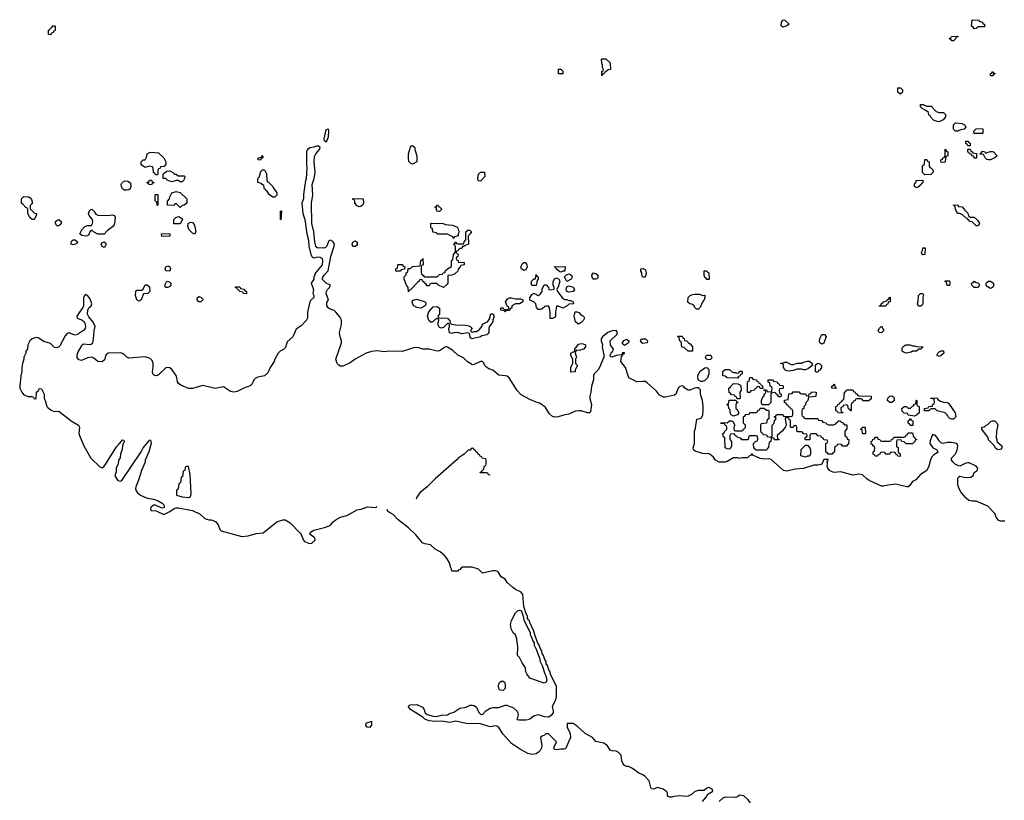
# Model space of a CAD drawing. Header units: inches. Extents: x 2604706 to 2755870, y 449242 to 584050.
# Tile 35 of 59: x 2719809 to 2729383, y 547060 to 554654. Entities that reach past the tile are written whole.
import ezdxf

# ---------------------------------------------------------------- set-up
doc = ezdxf.new("R2010")
doc.units = ezdxf.units.IN
doc.header["$MEASUREMENT"] = 0
for name, color, linetype in [('C7515', 7, 'Continuous'), ('C7524', 7, 'Continuous'), ('C7525', 7, 'Continuous')]:
    doc.layers.add(name, color=color, linetype=linetype)

msp = doc.modelspace()

# ---------------------------------------------------------------- linework, layer by layer
at = {"layer": 'C7515', "color": 6}
msp.add_lwpolyline([(2719930, 552709), (2719910, 552728), (2719889, 552770), (2719887.3, 552807.3), (2719882, 552822), (2719870, 552826), (2719840.4, 552860.4), (2719826, 552870), (2719828, 552910), (2719850, 552934), (2719894, 552930), (2719910, 552922), (2719925.4, 552905.4), (2719934, 552870), (2719912.7, 552847.3), (2719912.7, 552812.7), (2719952, 552772), (2719971.3, 552770), (2719970, 552746), (2719950, 552709)], close=True, dxfattribs=at)
msp.add_lwpolyline([(2720000, 551551.4), (2719990, 551558), (2719970, 551563.8), (2719929.2, 551550), (2719909, 551530), (2719888, 551490), (2719886, 551450), (2719868, 551430), (2719868, 551410), (2719848.9, 551371.1), (2719848.4, 551351.6), (2719835.3, 551310), (2719829.1, 551270.9), (2719828.7, 551230), (2719819, 551190), (2719809.3, 551090), (2719809.6, 551070), (2719830, 551029.4), (2719850, 551004.5), (2719890.9, 550989.1), (2719928, 550988), (2719942, 550982), (2719946, 550970), (2719970, 550966), (2719974, 551030), (2719994, 551050), (2719998, 551062), (2720000, 551062.7)], dxfattribs=at)
at = {"layer": 'C7524', "color": 6}
msp.add_line((2723668.5, 550000), (2723666, 549990), dxfattribs=at)
for points in [[(2721053, 550000), (2721110, 549989.6), (2721154.5, 549974.5), (2721194, 549950), (2721215.3, 549930), (2721215.3, 549910), (2721190, 549902.8), (2721130.4, 549930.4), (2721109.7, 549930.3), (2721085.2, 549910), (2721081.2, 549890), (2721090, 549879), (2721137.5, 549877.5), (2721210, 549839.3), (2721270.3, 549869.7), (2721310, 549897.2), (2721330, 549903.7), (2721350, 549906), (2721490, 549879.7), (2721563.8, 549843.8), (2721610, 549803), (2721649.7, 549789.7), (2721670, 549789.7), (2721712.9, 549772.9), (2721739.5, 549739.5), (2721754.7, 549694.7), (2721770, 549682), (2721970, 549626.6), (2722032.5, 549632.5), (2722110, 549655.6), (2722178, 549662), (2722310, 549768), (2722369.6, 549789.6), (2722390, 549788.3), (2722439.1, 549759.1), (2722537.2, 549657.3), (2722545.9, 549645.9), (2722567.6, 549590), (2722578.5, 549578.5), (2722610, 549563.6), (2722630, 549559.6), (2722650, 549562.9), (2722682, 549590), (2722678.8, 549610), (2722670, 549621), (2722631.3, 549650), (2722638, 549670), (2722670, 549689.3), (2722774.5, 549714.5), (2722817.3, 549730), (2722830, 549736.9), (2722854, 549766), (2722876, 549784), (2722930, 549813), (2722990.2, 549829.8), (2723090, 549886.6), (2723130, 549893.6), (2723190, 549915.1), (2723269.6, 549909.6), (2723282.4, 549917.6)], [(2729390, 549775.8), (2729350, 549775.3), (2729330, 549782.4), (2729309, 549809), (2729290.3, 549850.3), (2729222.3, 549922.3), (2729110.3, 549970.3), (2729070, 549968.7), (2729038, 549978), (2729012.7, 550000)], [(2726449.2, 547050), (2726486, 547090), (2726500.2, 547119.8), (2726549, 547150), (2726544, 547170), (2726510, 547185.2), (2726490, 547177.2), (2726466, 547154), (2726410, 547156.2), (2726375.8, 547144.2), (2726343.1, 547116.9), (2726310, 547100.9), (2726290, 547098), (2726230, 547104), (2726170, 547097.2), (2726150, 547089.3), (2726128, 547090), (2726116.5, 547096.5), (2726110, 547108), (2726109.3, 547130), (2726102, 547142), (2726067.7, 547167.7), (2726010, 547183.7), (2725970, 547169.3), (2725952.9, 547172.9), (2725944.8, 547184.8), (2725929.5, 547250), (2725892.5, 547292.5), (2725870, 547307.3), (2725830, 547323.7), (2725768.7, 547370), (2725730, 547389.2), (2725710, 547389.3), (2725690, 547399), (2725676.2, 547416.2), (2725664.7, 547444.7), (2725658.5, 547498.5), (2725630, 547529.7), (2725610, 547539.6), (2725570, 547540.7), (2725550, 547549.3), (2725525.1, 547590), (2725490, 547615.1), (2725410, 547633.2), (2725379.3, 547670), (2725309.2, 547710), (2725230, 547782), (2725190, 547808), (2725134, 547806), (2725131.3, 547770), (2725163, 547710), (2725166.4, 547670), (2725117.7, 547562.3), (2725103.8, 547556.2), (2725070, 547557.6), (2725032.3, 547552.3), (2725010, 547555.3), (2725002.7, 547570), (2725028, 547630), (2724950, 547706), (2724930, 547706), (2724918, 547702), (2724914, 547690), (2724892.7, 547687.3), (2724874, 547670), (2724888, 547590), (2724883.8, 547570), (2724870, 547546), (2724853.1, 547526.9), (2724830, 547511.6), (2724790, 547507.3), (2724750, 547515.1), (2724670, 547560.7), (2724592.7, 547612.7), (2724506.3, 547706.3), (2724468.1, 547768.1), (2724450, 547782), (2724430, 547784.5), (2724390, 547776.2), (2724370, 547778.4), (2724290, 547804.2), (2724150, 547806.3), (2724050, 547829.6), (2723990, 547817), (2723910, 547829.6), (2723850, 547825.6), (2723790, 547832.7), (2723750, 547849.4), (2723729.6, 547869.6), (2723610, 547943.7), (2723589.5, 547970), (2723596, 547984), (2723610, 547990.4), (2723670, 547992.4), (2723727.1, 547967.1), (2723739.3, 547950), (2723750.5, 547910.5), (2723770, 547894), (2723830, 547879.1), (2723863.2, 547876.8), (2723910, 547886.8), (2723970, 547890.8), (2723990, 547906), (2724030, 547918.8), (2724090, 547955.5), (2724150, 547967.2), (2724190, 547984.4), (2724210, 547986.4), (2724230, 547981.6), (2724250, 547964.9), (2724272.7, 547912.7), (2724290, 547898.8), (2724310, 547896), (2724342, 547930), (2724384.5, 547955.5), (2724410, 547961.6), (2724470, 547963.1), (2724530, 547985.5), (2724544.9, 547984.9), (2724610, 547959.3), (2724643.8, 547930), (2724654, 547910), (2724656.4, 547890), (2724646.8, 547853.2), (2724642, 547850), (2724646.8, 547846.8), (2724663, 547843), (2724730, 547843.1), (2724752.5, 547847.5), (2724770, 547854), (2724810, 547882.4), (2724850, 547895.8), (2724910, 547875.8), (2724950, 547873.7), (2724984.5, 547890), (2724998.7, 547910), (2724999.7, 547930), (2724991.6, 547970), (2724996.2, 547990), (2725021.7, 548038.3), (2725029.4, 548069.4), (2725028.4, 548168.4), (2724970, 548286), (2724968, 548310), (2724955.3, 548330), (2724942, 548370), (2724929, 548389), (2724928, 548410), (2724915.3, 548430), (2724902, 548470), (2724889, 548489), (2724888, 548510), (2724873.6, 548533.6), (2724862, 548570), (2724848.9, 548588.9), (2724821.2, 548661.2), (2724810, 548706), (2724768.4, 548788.4), (2724767.3, 548807.3), (2724755.3, 548815.3), (2724748, 548828), (2724748, 548850), (2724733.6, 548873.6), (2724710, 548946), (2724702.4, 549062.4), (2724686.1, 549086.1), (2724630, 549111.5), (2724603.6, 549130), (2724550, 549179.5), (2724529.3, 549210), (2724490, 549235.1), (2724461.3, 549281.3), (2724449.7, 549289.7), (2724433.9, 549293.9), (2724408.8, 549291.2), (2724310, 549269.3), (2724269.3, 549309.3), (2724210, 549329), (2724150, 549329.2), (2724110, 549328), (2724090, 549306), (2724078, 549302), (2724070, 549288), (2724010, 549288.7), (2724008, 549310), (2724001.2, 549321.2), (2723989.4, 549370), (2723967.6, 549410), (2723941.5, 549441.5), (2723897.2, 549477.2), (2723850, 549502), (2723804.7, 549544.7), (2723750, 549553.6), (2723725.1, 549565.1), (2723662.8, 549642.8), (2723590, 549709.6), (2723489.6, 549790), (2723441, 549841), (2723388.8, 549868.8), (2723382.4, 549890)], [(2726914.9, 547034.9), (2726890, 547067), (2726850, 547103.7), (2726810, 547109.3), (2726790, 547093.2), (2726770, 547087), (2726670, 547089.6), (2726650, 547085.6), (2726610, 547049.4)]]:
    msp.add_lwpolyline(points, dxfattribs=at)
for points in [[(2724910, 548201.2), (2724890, 548205.2), (2724769.6, 548249.6), (2724739.5, 548290), (2724732, 548310), (2724729.3, 548350), (2724696.6, 548396.6), (2724670, 548448.7), (2724649, 548470), (2724652, 548550), (2724644.5, 548630), (2724630, 548668.7), (2724609.2, 548690), (2724587.5, 548727.5), (2724580.7, 548770), (2724591.8, 548810), (2724630, 548884), (2724650, 548902), (2724670, 548910.6), (2724685.4, 548905.4), (2724691.6, 548891.6), (2724704.7, 548850), (2724710, 548814), (2724771.6, 548691.6), (2724772, 548670), (2724786.4, 548646.4), (2724798, 548610), (2724811.1, 548591.1), (2724812, 548570), (2724831, 548531), (2724863.5, 548443.5), (2724871.3, 548410), (2724891, 548371), (2724916, 548290), (2724926.8, 548270), (2724936, 548230), (2724930, 548209)], [(2724510, 548128.7), (2724486, 548130), (2724475.3, 548135.3), (2724469.1, 548149.1), (2724465.2, 548170), (2724470, 548194), (2724474, 548206), (2724490, 548218), (2724510, 548218), (2724522, 548210), (2724531, 548190), (2724531, 548149)], [(2723210, 547768.7), (2723188.7, 547770), (2723175.3, 547790), (2723178, 547810), (2723190, 547818), (2723218, 547822), (2723231.3, 547831.3), (2723231.3, 547790)]]:
    msp.add_lwpolyline(points, close=True, dxfattribs=at)
at = {"layer": 'C7525', "color": 6}
for points in [[(2727230, 554581.2), (2727214, 554594), (2727217.2, 554630), (2727230, 554651.3), (2727250, 554650.8), (2727291, 554610), (2727270, 554594), (2727250, 554587)], [(2729090, 554566), (2729082, 554582), (2729066, 554590), (2729070, 554654), (2729134, 554650), (2729138, 554638), (2729170.9, 554630.9), (2729174, 554614), (2729192, 554610), (2729190, 554586), (2729130, 554586), (2729118, 554582), (2729110, 554568)], [(2720110, 554506), (2720088.4, 554508.4), (2720088.4, 554551.6), (2720102, 554558), (2720107.3, 554572.7), (2720122, 554578), (2720130, 554594), (2720150, 554594), (2720154, 554590), (2720154, 554550), (2720138, 554542), (2720134, 554530), (2720118, 554522)], [(2728890, 554448), (2728869.1, 554449.1), (2728866, 554466), (2728854, 554466), (2728848, 554472), (2728862, 554478), (2728868.9, 554491.1), (2728930, 554494), (2728930, 554488), (2728914, 554486), (2728912, 554470)], [(2725470, 554108), (2725468.9, 554151.1), (2725482, 554158), (2725486, 554170), (2725478, 554190), (2725478, 554210), (2725468.7, 554230), (2725466, 554270), (2725470, 554274), (2725507.3, 554272.7), (2725550, 554234), (2725554, 554170), (2725530, 554166), (2725510, 554146), (2725498, 554142), (2725494, 554130), (2725478, 554122)], [(2725050, 554126), (2725050, 554172), (2725070, 554174), (2725090, 554152), (2725090, 554126)], [(2729270, 554108), (2729248.9, 554108.9), (2729248.4, 554128.4), (2729254, 554134), (2729266, 554134), (2729266, 554146), (2729271.3, 554151.3), (2729278, 554138), (2729294, 554130), (2729278, 554122)], [(2728370, 553928), (2728348, 553950), (2728348.4, 553991.6), (2728374, 553990), (2728394, 553970), (2728394, 553950)], [(2728750, 553752), (2728792.7, 553752.7), (2728812, 553732), (2728811.3, 553710), (2728790, 553679), (2728770, 553669.3), (2728750, 553661.2), (2728730, 553662), (2728696.4, 553676.4), (2728666, 553710), (2728662, 553722), (2728650, 553726), (2728646, 553750), (2728628.4, 553768.4), (2728586, 553790), (2728570, 553806), (2728568, 553830), (2728594, 553830), (2728630, 553812), (2728671.6, 553811.6), (2728721, 553761)], [(2722790, 553464), (2722774.6, 553474.6), (2722770, 553494), (2722790, 553582), (2722810, 553590.7), (2722813.7, 553573.7), (2722810.4, 553510)], [(2728910, 553569), (2728889.3, 553590), (2728889.4, 553630.6), (2728908, 553650), (2728970, 553642.8), (2728998, 553630), (2729011, 553610), (2728992, 553590), (2728958, 553582), (2728930, 553569)], [(2729090, 553548), (2729086, 553570), (2729110, 553592), (2729170, 553594), (2729174, 553590), (2729174, 553550), (2729170, 553548)], [(2723630, 553248.7), (2723610, 553258), (2723594.6, 553274.6), (2723588.7, 553310), (2723588.7, 553350), (2723610, 553414), (2723616.4, 553423.6), (2723630, 553430.8), (2723651, 553410), (2723651, 553390), (2723671.3, 553330), (2723672, 553310), (2723672, 553270)], [(2728770, 553266), (2728766, 553290), (2728782, 553298), (2728790, 553314), (2728802, 553318), (2728807.3, 553332.7), (2728810, 553394), (2728818, 553378), (2728834, 553370), (2728834, 553330), (2728818, 553322), (2728812.7, 553307.3), (2728810, 553268)], [(2729030, 553426), (2729022, 553442), (2729010, 553446), (2729008.9, 553471.1), (2729030, 553472), (2729038, 553458), (2729050, 553454), (2729050, 553426)], [(2729090, 553306), (2729086, 553326), (2729068, 553330), (2729066, 553346), (2729046, 553350), (2729042, 553362), (2729030, 553366), (2729030, 553394), (2729050, 553394), (2729058, 553378), (2729074, 553370), (2729078, 553358), (2729112.7, 553352.7), (2729114, 553310), (2729110, 553306)], [(2721130, 553146), (2721122, 553162), (2721110, 553166), (2721107.3, 553207.3), (2721102, 553222), (2721070, 553228), (2721030, 553215.3), (2720998, 553238), (2720989, 553250), (2720989.4, 553270.6), (2721010, 553291), (2721028.4, 553291.6), (2721042, 553318), (2721049, 553350), (2721070, 553360.7), (2721090, 553364.9), (2721158.5, 553358.5), (2721211.3, 553310), (2721231.6, 553271.6), (2721231.6, 553248.4), (2721212.7, 553227.3), (2721178, 553222), (2721174, 553210), (2721158, 553202), (2721154, 553190), (2721154, 553150), (2721150, 553146)], [(2722150, 553288), (2722128, 553290), (2722128.7, 553310), (2722162, 553318), (2722170, 553332), (2722172, 553310), (2722158, 553302)], [(2728610, 553146), (2728588.7, 553168.7), (2728589.1, 553230.9), (2728606, 553250), (2728610, 553294), (2728630, 553294), (2728638, 553278), (2728654, 553270), (2728654, 553230), (2728658, 553218), (2728670, 553214), (2728690, 553194), (2728692, 553170), (2728670, 553148)], [(2729210, 553354), (2729218, 553362), (2729250, 553371.3), (2729270, 553371.3), (2729284.7, 553364.7), (2729291.6, 553351.6), (2729314, 553330), (2729291, 553309), (2729250, 553289.2), (2729229.2, 553289.2), (2729214.6, 553294.6), (2729198, 553310), (2729182, 553342), (2729150, 553346), (2729147.3, 553352.7), (2729162, 553358), (2729170, 553374), (2729190, 553372), (2729198, 553358)], [(2721350, 553134), (2721410, 553134), (2721414, 553130), (2721412, 553110), (2721402, 553090), (2721390, 553078), (2721370, 553078), (2721350, 553088), (2721330, 553088.7), (2721290, 553075.3), (2721249.3, 553089.3), (2721230, 553108), (2721206, 553110), (2721206, 553150), (2721216.4, 553163.6), (2721240.4, 553179.6), (2721270, 553182), (2721304.7, 553164.7), (2721312.7, 553152.7), (2721331.6, 553151.6)], [(2722270, 552926), (2722238, 552950), (2722220.4, 552980.4), (2722206, 552990), (2722202, 553002), (2722190, 553006), (2722182, 553042), (2722166, 553050), (2722162, 553062), (2722126, 553070), (2722126, 553110), (2722136.4, 553123.6), (2722147.3, 553152.7), (2722150, 553174), (2722170, 553194), (2722190, 553194), (2722210, 553154), (2722212.7, 553092.7), (2722218, 553078), (2722230, 553074), (2722270, 553032), (2722276, 553016), (2722311.3, 552970), (2722310, 552946), (2722290, 552926)], [(2724290, 553082), (2724270, 553086), (2724268, 553090), (2724264, 553110), (2724270, 553152), (2724290, 553172), (2724330, 553172), (2724330.7, 553129.3)], [(2720850, 552994.5), (2720830, 552997), (2720809.4, 553010), (2720799.3, 553030), (2720797.2, 553050), (2720800.9, 553059.1), (2720830, 553086), (2720862, 553082), (2720886.4, 553066.4), (2720891, 553030), (2720882.8, 553010), (2720870, 552999.3)], [(2721090, 553048.7), (2721066, 553050), (2721062, 553062), (2721050, 553066), (2721050, 553072), (2721066, 553074), (2721070, 553091.3), (2721091.6, 553091.6), (2721098, 553078), (2721114, 553070), (2721114, 553066), (2721098, 553062)], [(2728530, 553018), (2728509, 553030), (2728510, 553054), (2728527.3, 553072.7), (2728528, 553090), (2728590, 553094), (2728591.6, 553068.4), (2728578, 553062), (2728574, 553050), (2728550, 553028)], [(2721150, 552846), (2721146, 552850), (2721142, 552882), (2721130, 552886), (2721127.3, 552892.7), (2721126, 552950), (2721132.7, 552952.7), (2721150, 552954), (2721152, 552950), (2721154, 552850)], [(2721370, 552828), (2721330, 552866), (2721318, 552862), (2721310, 552846), (2721248, 552850), (2721248, 552890), (2721266, 552910), (2721268, 552930), (2721289.1, 552970.9), (2721330, 552981), (2721370, 552971.3), (2721434, 552910), (2721434, 552870), (2721410, 552848), (2721390, 552846)], [(2723110, 552834), (2723090, 552842), (2723069.2, 552870), (2723068.7, 552888.7), (2723062, 552902), (2723050, 552906), (2723050, 552914), (2723090, 552911.3), (2723130, 552916), (2723150, 552911), (2723151, 552870), (2723146.8, 552853.2), (2723130, 552839)], [(2720669.3, 552750.7), (2720710, 552756), (2720732, 552750), (2720738, 552730), (2720731.3, 552670), (2720724.7, 552650), (2720659.6, 552600.4), (2720630, 552568), (2720570, 552568.7), (2720526, 552590), (2720510, 552606), (2720491.3, 552588.7), (2720486, 552570), (2720478.5, 552561.5), (2720467.3, 552552.7), (2720450, 552549), (2720413.2, 552553.2), (2720395.3, 552570), (2720413.2, 552610), (2720440.2, 552639.8), (2720470, 552651.3), (2720508, 552652), (2720518, 552670), (2720519, 552690), (2720512.9, 552712.9), (2720484, 552750), (2720477.2, 552770), (2720490, 552802), (2720510, 552812), (2720530, 552792), (2720550, 552762), (2720570, 552751.3)], [(2723890, 552788), (2723866, 552790), (2723862, 552822), (2723846, 552830), (2723862, 552838), (2723868.4, 552851.6), (2723874, 552850), (2723878, 552838), (2723890, 552834), (2723910, 552814), (2723910, 552806)], [(2729110, 552648), (2729070, 552686), (2729046, 552690), (2729042, 552702), (2729026, 552710), (2729022, 552722), (2729010, 552726), (2728976.4, 552756.4), (2728950, 552768), (2728929, 552769), (2728908, 552810), (2728902, 552842), (2728886, 552850), (2728930, 552854), (2728938, 552838), (2728972.7, 552832.7), (2728999.6, 552799.6), (2729030, 552772), (2729038, 552738), (2729052.7, 552732.7), (2729090, 552732), (2729123.6, 552703.6), (2729142, 552670), (2729130, 552648)], [(2721370, 552668), (2721309.2, 552669.2), (2721308, 552710), (2721326, 552730), (2721358, 552738), (2721383.6, 552723.6), (2721390.9, 552709.1)], [(2722350, 552706), (2722346, 552710), (2722346, 552790), (2722350, 552794), (2722354, 552790)], [(2720190, 552648.7), (2720169.4, 552649.4), (2720158, 552670), (2720158, 552690), (2720170, 552702), (2720190, 552711), (2720212, 552690), (2720211.6, 552668.4)], [(2721510, 552568.7), (2721490, 552578), (2721458, 552610), (2721443.1, 552643.1), (2721448.7, 552670), (2721470, 552684.7), (2721490, 552682), (2721510, 552654), (2721522, 552590)], [(2724030, 552526), (2724022, 552542), (2723970, 552566), (2723870, 552566), (2723862, 552582), (2723827.3, 552587.3), (2723822, 552622), (2723806, 552630), (2723806, 552670), (2723810, 552674), (2723928.4, 552671.6), (2723950, 552662), (2724015.3, 552655.3), (2724059.8, 552639.8), (2724071.3, 552630), (2724072, 552610), (2724082, 552590), (2724074, 552570), (2724074, 552550), (2724038, 552542)], [(2721190, 552546), (2721188, 552570), (2721210, 552574), (2721270, 552572), (2721270, 552548.7)], [(2723930, 552048), (2723875.3, 552075.3), (2723867.3, 552087.3), (2723812.7, 552087.3), (2723798, 552082), (2723790, 552066), (2723770, 552066), (2723762, 552082), (2723746, 552090), (2723742, 552102), (2723726, 552110), (2723722, 552122), (2723710, 552126), (2723698, 552122), (2723694, 552110), (2723679.6, 552100.4), (2723610, 552026), (2723598, 552022), (2723590, 552006), (2723588, 552050), (2723569, 552070), (2723548.7, 552130), (2723548.7, 552151.3), (2723567.3, 552172.7), (2723568, 552192), (2723582, 552198), (2723587.3, 552232.7), (2723610, 552234), (2723630, 552252), (2723702, 552258), (2723708.4, 552311.6), (2723722, 552318), (2723730, 552332), (2723734, 552270), (2723718, 552262), (2723714, 552250), (2723714, 552190), (2723718, 552178), (2723734, 552170), (2723738, 552158), (2723750, 552154), (2723867.3, 552152.7), (2723890, 552174), (2723922, 552178), (2723926, 552190), (2723946, 552194), (2723948, 552210), (2723968, 552230), (2724007.3, 552252.7), (2724008.4, 552311.6), (2724022, 552318), (2724028, 552370), (2724047.3, 552392.7), (2724048, 552448), (2724042, 552462), (2724030, 552466), (2724028.4, 552471.6), (2724042, 552478), (2724050, 552494), (2724058, 552478), (2724072.7, 552472.7), (2724126, 552474), (2724130, 552494), (2724147.3, 552512.7), (2724148, 552590), (2724169.4, 552610.6), (2724190, 552604.7), (2724201, 552590), (2724191, 552570), (2724171.3, 552550), (2724172, 552470), (2724142, 552458), (2724126, 552446), (2724114, 552446), (2724110, 552428.7), (2724092, 552428), (2724078, 552422), (2724074, 552410), (2724058, 552402), (2724054, 552390), (2724072, 552370), (2724071.3, 552348.7), (2724058, 552342), (2724054, 552330), (2724058, 552318), (2724071.6, 552311.6), (2724074, 552294), (2724132, 552292), (2724132, 552270), (2724098, 552262), (2724094, 552250), (2724072, 552228), (2724070, 552208), (2724039.8, 552180.2), (2724010, 552168.7), (2723974, 552166), (2723972, 552090), (2723963.6, 552076.4)], [(2720330, 552465.2), (2720309.4, 552469.4), (2720308.7, 552490), (2720316.4, 552503.6), (2720330, 552511.3), (2720350, 552511.3), (2720370, 552492), (2720363.6, 552476.4), (2720350, 552468.7)], [(2720630, 552438), (2720610, 552446), (2720602, 552470), (2720610, 552482), (2720630, 552492), (2720643.6, 552483.6), (2720651, 552470), (2720642, 552450)], [(2723050, 552446), (2723042, 552470), (2723048, 552490), (2723070, 552502), (2723092, 552490), (2723090, 552466), (2723083.6, 552456.4), (2723070, 552448.7)], [(2728590, 552368), (2728580.4, 552380.4), (2728578, 552390), (2728588, 552410), (2728590, 552434), (2728610, 552434), (2728614, 552430), (2728610, 552368.7)], [(2721270, 552209), (2721229.4, 552209.4), (2721224, 552230), (2721229.3, 552250.7), (2721250, 552258), (2721270.7, 552250.7), (2721276, 552230)], [(2723470, 552206), (2723466, 552210), (2723468.4, 552231.6), (2723482, 552238), (2723486, 552270), (2723490, 552274), (2723530, 552274), (2723538, 552258), (2723554, 552250), (2723552.7, 552227.3), (2723518, 552222), (2723510, 552208)], [(2724710, 552214), (2724688.7, 552230), (2724682, 552250), (2724697.2, 552282.8), (2724710, 552291.3), (2724730, 552292), (2724741, 552270), (2724742.8, 552250), (2724730, 552222)], [(2725070, 552198), (2725060.4, 552200.4), (2725026, 552230), (2725022, 552242), (2725008, 552250), (2725110, 552254), (2725114, 552250), (2725110, 552206), (2725090, 552206)], [(2725110, 551931.3), (2725130, 551931.3), (2725150, 551922), (2725170, 551922), (2725192, 551910), (2725194, 551890), (2725150, 551888), (2725132, 551870), (2725090, 551848.7), (2725050, 551868), (2725030, 551866), (2725018, 551810), (2725018, 551770), (2725010, 551758), (2724990, 551746), (2724970, 551746), (2724968.9, 551748.9), (2724969, 551810), (2724962, 551850), (2724950, 551868), (2724930, 551868.7), (2724916.9, 551863.1), (2724890, 551842), (2724870, 551834), (2724850, 551835.3), (2724833.6, 551853.6), (2724828.7, 551890), (2724810, 551908.7), (2724770, 551926), (2724768.4, 551948.4), (2724790, 551982), (2724810, 551992), (2724850, 551972), (2724870, 551984.7), (2724888.7, 552010), (2724890, 552034), (2724910, 552074), (2724930, 552074), (2724952, 552050), (2724954, 552030), (2724970, 552026), (2725006, 552034), (2725008, 552050), (2724995.3, 552070), (2724996.4, 552103.6), (2725010, 552132), (2725030, 552142), (2725051.1, 552131.1), (2725062, 552110), (2725050, 552066), (2725032, 552030), (2725038, 552010), (2725090, 551942)], [(2724790, 552068.7), (2724782, 552090), (2724790, 552112), (2724810, 552132), (2724826, 552134), (2724830, 552174), (2724838, 552158), (2724850, 552154), (2724852, 552130), (2724842, 552118), (2724830, 552068.7)], [(2725130, 552108), (2725108.4, 552151.6), (2725127.3, 552172.7), (2725150, 552182), (2725159.6, 552179.6), (2725174, 552170), (2725182, 552150), (2725172, 552130)], [(2725410, 552129), (2725389.2, 552129.2), (2725375.3, 552150), (2725374, 552170), (2725390, 552190.7), (2725410, 552186), (2725430.7, 552170), (2725430.7, 552149.3), (2725425.4, 552134.6)], [(2725869.1, 552149.1), (2725858, 552170), (2725858, 552190), (2725849.1, 552209.1), (2725850, 552231.3), (2725870, 552232), (2725890, 552224.7), (2725898.8, 552210), (2725899.8, 552180.2), (2725890, 552149.2)], [(2726490, 552126), (2726482, 552142), (2726470, 552146), (2726466, 552170), (2726466, 552210), (2726470, 552212), (2726491.6, 552211.6), (2726498, 552198), (2726511.6, 552191.6), (2726514, 552130), (2726510, 552126)], [(2720970, 551917.2), (2720949.6, 551929.6), (2720936, 551970), (2720938, 552010), (2720950, 552022), (2720996.4, 552023.6), (2721010, 552034), (2721030, 552074), (2721050, 552074), (2721070, 552054), (2721074, 552010), (2721054, 551990), (2721012, 551988), (2720990, 551929)], [(2721250, 552048.7), (2721228, 552050), (2721222, 552070), (2721236.4, 552103.6), (2721250, 552111.3), (2721270, 552102), (2721278, 552090), (2721278, 552070), (2721270, 552058)], [(2722010, 551986), (2721986, 551990), (2721982, 552002), (2721946, 552010), (2721942, 552022), (2721926, 552030), (2721922, 552042), (2721906, 552050), (2721910, 552054), (2721950, 552054), (2721958, 552038), (2721990, 552034), (2721998, 552018), (2722014, 552010), (2722014, 551990)], [(2725150, 552004), (2725128, 552010), (2725122, 552030), (2725130, 552054), (2725138, 552062), (2725150, 552064.7), (2725190.9, 552050.9), (2725204.7, 552030), (2725190, 552009)], [(2728850, 552068), (2728828.9, 552068.9), (2728822, 552102), (2728810, 552106), (2728810, 552114), (2728850, 552114), (2728854, 552090)], [(2729089, 552049), (2729068, 552070), (2729066, 552090), (2729082, 552098), (2729090, 552111.3), (2729102, 552102), (2729134, 552090), (2729142, 552070), (2729130, 552049)], [(2729250, 552039), (2729218, 552058), (2729208.7, 552070), (2729208.7, 552090), (2729218, 552102), (2729229.2, 552110.8), (2729250, 552111), (2729274, 552094), (2729281, 552070), (2729270, 552048)], [(2721550, 551908.7), (2721535.3, 551930), (2721538, 551950), (2721550, 551962), (2721574, 551950), (2721590, 551934), (2721591.3, 551930), (2721570, 551908.7)], [(2726450, 551972), (2726472.7, 551972.7), (2726472.7, 551952.7), (2726464.7, 551930), (2726450, 551908), (2726426, 551854), (2726410, 551838), (2726390, 551838), (2726374.6, 551854.6), (2726368, 551870), (2726350, 551882), (2726326, 551890), (2726307.3, 551907.3), (2726308, 551950), (2726330, 551972), (2726350, 551982), (2726370, 551984.7), (2726423.6, 551983.6)], [(2728170, 551866), (2728166, 551870), (2728182, 551878), (2728186, 551890), (2728202, 551898), (2728206, 551910), (2728242, 551918), (2728246, 551930), (2728262, 551938), (2728270, 551954), (2728274, 551950), (2728274, 551910), (2728254, 551906), (2728250, 551886), (2728238, 551882), (2728230, 551866)], [(2728550, 551868), (2728538, 551890), (2728547.3, 551912.7), (2728548.7, 551970), (2728570, 551991), (2728591.1, 551991.1), (2728598, 551978), (2728591.3, 551950), (2728591.3, 551890), (2728583.6, 551876.4), (2728570, 551868)], [(2723710, 551849.2), (2723670, 551854), (2723642, 551870), (2723628, 551892), (2723626, 551910), (2723635.3, 551924.7), (2723670, 551936), (2723751.3, 551910), (2723762, 551890), (2723752, 551870)], [(2724210, 551614), (2724230, 551622), (2724250, 551622), (2724280.4, 551639.6), (2724302, 551670), (2724310, 551691.3), (2724362, 551718), (2724376.4, 551743.6), (2724390, 551792), (2724410, 551794), (2724422, 551770), (2724411.3, 551730), (2724411, 551710), (2724399.6, 551700.4), (2724375.3, 551664.7), (2724370.9, 551649.1), (2724370.8, 551610), (2724362, 551598), (2724350.7, 551589.3), (2724302.8, 551577.2), (2724290, 551569.2), (2724210, 551549), (2724196.4, 551556.4), (2724190, 551566), (2724182, 551602), (2724167.3, 551607.3), (2724110, 551599.3), (2724070, 551609.3), (2724030.8, 551609.2), (2724010, 551602), (2723990, 551608.7), (2723982, 551650), (2723988, 551670), (2723987.3, 551687.3), (2723978, 551698), (2723970, 551698), (2723930, 551659), (2723910, 551654), (2723890, 551658), (2723874, 551690), (2723886, 551730), (2723882, 551742), (2723870, 551746), (2723850, 551738), (2723830, 551718), (2723810, 551708.7), (2723789.2, 551729.2), (2723774, 551770), (2723789.1, 551810.9), (2723830, 551862), (2723870, 551864.7), (2723891.1, 551848.9), (2723892, 551790), (2723874, 551770), (2723878, 551758), (2723892.7, 551752.7), (2723970, 551751.3), (2723978, 551738), (2723991.3, 551730), (2723992, 551712), (2723998, 551698), (2724012.7, 551692.7), (2724050, 551686), (2724143.5, 551683.5), (2724177.3, 551677.3), (2724190.9, 551670.9), (2724199.8, 551659.8), (2724204.7, 551650), (2724202, 551638), (2724194, 551630), (2724198, 551618)], [(2724630, 551938), (2724679.8, 551939.8), (2724702, 551930), (2724702, 551910), (2724670.6, 551889.4), (2724630, 551888.7), (2724594, 551870), (2724594, 551850), (2724578, 551842), (2724570, 551826), (2724538, 551822), (2724530, 551808), (2724522, 551822), (2724488.9, 551828.9), (2724488, 551850), (2724511.3, 551851.3), (2724518, 551838), (2724530, 551834), (2724562, 551838), (2724566, 551850), (2724562, 551862), (2724548, 551868), (2724534, 551910), (2724550, 551936), (2724570, 551946.8), (2724590, 551946.8)], [(2725250, 551695.3), (2725236.4, 551696.4), (2725214, 551714), (2725201.2, 551770), (2725210, 551811.3), (2725230, 551812), (2725245.4, 551805.4), (2725270, 551778), (2725292, 551770), (2725302, 551750), (2725292, 551730), (2725270, 551708.7)], [(2728190, 551608.7), (2728166, 551610), (2728158, 551630), (2728170, 551654), (2728190, 551674), (2728211, 551630)], [(2726310, 551428.7), (2726270, 551466), (2726248.9, 551468.9), (2726242, 551522), (2726230, 551526), (2726222, 551562), (2726208, 551568), (2726210, 551574), (2726250, 551574), (2726258, 551558), (2726270, 551554), (2726274, 551534), (2726294, 551530), (2726311.3, 551511.3), (2726330, 551502), (2726351, 551470), (2726350, 551428.7)], [(2727610, 551499), (2727589.2, 551510), (2727585.2, 551530), (2727590, 551554), (2727610, 551591), (2727634, 551590), (2727650.9, 551570.9), (2727630, 551508.7)], [(2725250, 551435.3), (2725222, 551438), (2725212.7, 551427.3), (2725212, 551410), (2725222, 551370), (2725214, 551350), (2725214, 551310), (2725234, 551290), (2725211.3, 551248.7), (2725210, 551228), (2725170, 551226), (2725169.1, 551229.1), (2725169.1, 551270.9), (2725188.4, 551311.6), (2725188.7, 551350), (2725170, 551386), (2725168.7, 551410), (2725190, 551422), (2725198, 551422), (2725208, 551432), (2725208.7, 551450), (2725243.2, 551496.8), (2725270, 551504.7), (2725290, 551502), (2725312, 551490), (2725312, 551470), (2725292, 551450)], [(2725690, 551486), (2725676.4, 551496.4), (2725669, 551510), (2725685.6, 551534.4), (2725710, 551544.7), (2725731, 551530), (2725730.8, 551510)], [(2725870, 551505.2), (2725858, 551510), (2725846, 551530), (2725855.3, 551544.7), (2725866, 551550), (2725894, 551550), (2725914, 551530), (2725910, 551509.2)], [(2728490, 551482), (2728510, 551482), (2728530, 551474), (2728591.6, 551471.6), (2728590, 551466), (2728578, 551462), (2728574, 551450), (2728552.7, 551447.3), (2728531.1, 551428.9), (2728491.6, 551428.4), (2728478.8, 551421.2), (2728430, 551409), (2728410, 551415.3), (2728388.7, 551430), (2728388.7, 551450), (2728394.6, 551465.4), (2728410, 551482), (2728426, 551490), (2728468.4, 551491.6)], [(2726510, 551344), (2726486, 551350), (2726478, 551370), (2726488.7, 551390), (2726530, 551392), (2726538, 551370), (2726530, 551348.7)], [(2728750, 551378), (2728728.7, 551390), (2728738, 551410), (2728750, 551422), (2728770, 551431), (2728791.1, 551431.1), (2728794, 551410), (2728770, 551388.7)], [(2727430, 551248.7), (2727410, 551255.3), (2727370, 551255.3), (2727330, 551241.2), (2727290, 551235.3), (2727270, 551238), (2727249.1, 551249.1), (2727238, 551270), (2727238, 551290), (2727230, 551306), (2727210, 551308), (2727206, 551314), (2727230, 551312), (2727250, 551322), (2727270, 551322), (2727310, 551301), (2727330, 551301), (2727371.3, 551311.3), (2727410, 551312), (2727421.2, 551318.8), (2727469.3, 551330.7), (2727490.7, 551330.7), (2727514, 551310), (2727514, 551290), (2727479.8, 551260.2), (2727450, 551248.7)], [(2727550, 551226), (2727548, 551230), (2727546, 551290), (2727556.4, 551303.6), (2727570, 551311), (2727590, 551304.7), (2727604.7, 551290), (2727604.7, 551270), (2727599.8, 551260.2), (2727590, 551246), (2727578, 551242), (2727570, 551226)], [(2726450, 551133.2), (2726434, 551134), (2726410, 551148.7), (2726402, 551170), (2726402, 551190), (2726422, 551230), (2726470, 551266), (2726490, 551271), (2726511.3, 551250), (2726511.3, 551210), (2726498, 551170), (2726470, 551144)], [(2726750, 551222), (2726770, 551222), (2726790, 551214), (2726802, 551218), (2726810, 551234), (2726830, 551234), (2726834, 551230), (2726834, 551210), (2726818, 551202), (2726814, 551190), (2726798, 551182), (2726790, 551166), (2726688.4, 551168.4), (2726670, 551186), (2726648, 551190), (2726648, 551230), (2726670, 551251.3), (2726710.8, 551250.8), (2726731.1, 551231.1)], [(2726786, 550966), (2726782, 550982), (2726767.3, 550987.3), (2726762, 551002), (2726730, 551006), (2726722, 551022), (2726708, 551028), (2726706, 551070), (2726722, 551078), (2726727.3, 551092.7), (2726750, 551114), (2726791.6, 551111.6), (2726818, 551098), (2726822, 551090), (2726824.7, 551050), (2726812, 551030), (2726814, 550970), (2726810, 550966)], [(2727010, 551066), (2727002, 551082), (2726990, 551086), (2726978, 551082), (2726974, 551070), (2726958, 551062), (2726954, 551050), (2726918, 551042), (2726910, 551026), (2726890, 551026), (2726886, 551030), (2726886, 551130), (2726902, 551138), (2726908, 551172), (2726930, 551174), (2726938, 551158), (2726974, 551150), (2726978, 551138), (2726992, 551132), (2726998, 551118), (2727012.7, 551112.7), (2727018, 551098), (2727032.7, 551092.7), (2727034, 551066)], [(2727190, 550986), (2727182, 551002), (2727166, 551010), (2727162, 551022), (2727150, 551026), (2727118, 551022), (2727114, 551010), (2727112, 550930), (2727090, 550906), (2727030, 550906), (2727023.1, 550923.1), (2727022, 550950), (2727035.3, 550984.7), (2727047.3, 550992.7), (2727048.4, 551011.6), (2727062, 551018), (2727066, 551030), (2727062, 551042), (2727046, 551050), (2727046, 551054), (2727070, 551054), (2727078, 551038), (2727090, 551034), (2727122, 551038), (2727126, 551070), (2727122, 551082), (2727106, 551090), (2727102, 551122), (2727087.3, 551127.3), (2727086, 551150), (2727130, 551152), (2727138, 551138), (2727174, 551130), (2727178, 551118), (2727192, 551112), (2727198, 551098), (2727230, 551094), (2727234, 551090), (2727234, 551070), (2727230, 551066), (2727198, 551062), (2727194, 551050), (2727198, 551018), (2727214, 551010), (2727214, 550990), (2727210, 550986)], [(2727750, 551066), (2727708, 551070), (2727706, 551090), (2727722, 551098), (2727730, 551112), (2727738, 551078), (2727750, 551074)], [(2727450, 550774), (2727570, 550774), (2727578, 550758), (2727610, 550754), (2727618, 550738), (2727650, 550732), (2727658, 550718), (2727672.7, 550712.7), (2727727.3, 550712.7), (2727742, 550718), (2727746, 550730), (2727762, 550738), (2727768.4, 550751.6), (2727790, 550752), (2727798, 550738), (2727810, 550734), (2727830, 550714), (2727851.6, 550711.6), (2727852.7, 550672.7), (2727834, 550650), (2727834, 550610), (2727838, 550598), (2727851.6, 550591.6), (2727854, 550574), (2727872, 550570), (2727870, 550526), (2727858, 550522), (2727850, 550506), (2727810, 550506), (2727802, 550522), (2727790, 550526), (2727758, 550522), (2727754, 550510), (2727738, 550502), (2727732.7, 550487.3), (2727731.6, 550448.4), (2727718, 550442), (2727710, 550426), (2727670, 550426), (2727662, 550442), (2727648.4, 550448.4), (2727648, 550532), (2727662, 550538), (2727666, 550550), (2727662, 550562), (2727630, 550566), (2727622, 550582), (2727606, 550590), (2727602, 550602), (2727570, 550606), (2727562, 550622), (2727550, 550626), (2727510, 550626), (2727498, 550622), (2727494, 550610), (2727494, 550570), (2727490, 550566), (2727447.3, 550567.3), (2727446, 550590), (2727462, 550598), (2727466, 550610), (2727462, 550622), (2727430, 550626), (2727422, 550642), (2727410, 550646), (2727370, 550646), (2727366, 550650), (2727366, 550690), (2727362, 550702), (2727350, 550706), (2727338, 550702), (2727330, 550686), (2727310, 550686), (2727306, 550690), (2727306, 550750), (2727302, 550762), (2727287.3, 550767.3), (2727282, 550782), (2727270, 550786), (2727258, 550782), (2727254, 550770), (2727262, 550710), (2727252, 550690), (2727226.8, 550653.2), (2727174, 550610), (2727178, 550578), (2727190, 550574), (2727192.7, 550567.3), (2727148, 550568), (2727142, 550582), (2727130, 550586), (2727118, 550582), (2727114, 550550), (2727098, 550542), (2727092.7, 550527.3), (2727091.6, 550488.4), (2727078, 550482), (2727074, 550470), (2727067.3, 550467.3), (2726970, 550466), (2726947.3, 550487.3), (2726946, 550530), (2726967.3, 550552.7), (2726982, 550558), (2726986, 550570), (2726982, 550602), (2726970, 550606), (2726910, 550606), (2726898, 550602), (2726894, 550570), (2726890, 550566), (2726830, 550566), (2726822, 550582), (2726788.4, 550588.4), (2726782, 550602), (2726767.3, 550607.3), (2726762, 550622), (2726750, 550626), (2726718, 550622), (2726714, 550610), (2726714, 550570), (2726731.3, 550551.3), (2726731, 550510), (2726724.7, 550490), (2726710, 550475.3), (2726690, 550478), (2726670, 550488.7), (2726667.3, 550587.3), (2726650, 550606), (2726648, 550630), (2726662, 550638), (2726666, 550650), (2726686, 550670), (2726686, 550690), (2726682, 550702), (2726668, 550708), (2726662, 550722), (2726630, 550726), (2726626, 550730), (2726630, 550734), (2726687.3, 550732.7), (2726710, 550752), (2726730, 550752), (2726743.6, 550743.6), (2726762, 550710), (2726754, 550690), (2726758, 550658), (2726770, 550654), (2726830, 550654), (2726842, 550658), (2726847.3, 550672.7), (2726862, 550678), (2726866, 550690), (2726866, 550710), (2726848, 550730), (2726847.3, 550792.7), (2726862, 550798), (2726870, 550814), (2726902, 550818), (2726910, 550834), (2726970, 550834), (2726982, 550838), (2726987.3, 550852.7), (2727002, 550858), (2727010, 550874), (2727050, 550874), (2727070, 550854), (2727090, 550854), (2727094, 550850), (2727094, 550770), (2727078, 550762), (2727072.7, 550727.3), (2727018, 550722), (2727014, 550710), (2727014, 550650), (2727018, 550638), (2727032.7, 550632.7), (2727038, 550618), (2727070, 550614), (2727078, 550598), (2727110, 550594), (2727122, 550598), (2727126, 550610), (2727126, 550710), (2727146, 550730), (2727148, 550752), (2727166, 550770), (2727162, 550782), (2727146, 550790), (2727162, 550798), (2727167.3, 550812.7), (2727230, 550812), (2727238, 550798), (2727250, 550794), (2727310, 550794), (2727322, 550798), (2727326, 550810), (2727326, 550850), (2727322, 550862), (2727307.3, 550867.3), (2727302, 550882), (2727287.3, 550887.3), (2727282, 550902), (2727267.3, 550907.3), (2727262, 550922), (2727246, 550930), (2727247.3, 550952.7), (2727282, 550958), (2727287.3, 551012.7), (2727322, 551018), (2727330, 551034), (2727390, 551034), (2727398, 551018), (2727410, 551014), (2727450, 551014), (2727458, 550998), (2727470, 550994), (2727482, 550998), (2727487.3, 551012.7), (2727502, 551018), (2727510, 551034), (2727550, 551032), (2727554, 551030), (2727550.9, 550989.1), (2727478, 550982), (2727474, 550950), (2727454, 550930), (2727451.6, 550908.4), (2727434, 550890), (2727434, 550870), (2727418, 550862), (2727414, 550850), (2727414, 550810), (2727418, 550798), (2727430, 550794), (2727438, 550778)], [(2728010, 550946), (2728002, 550962), (2727990, 550966), (2727950, 550966), (2727938, 550962), (2727934, 550950), (2727918, 550942), (2727910, 550926), (2727898, 550922), (2727894, 550910), (2727894, 550850), (2727890, 550848), (2727882, 550862), (2727868.4, 550868.4), (2727862, 550902), (2727850, 550906), (2727818, 550902), (2727812, 550888), (2727798, 550882), (2727794, 550870), (2727798, 550838), (2727812.7, 550832.7), (2727810, 550826), (2727768, 550828), (2727762, 550842), (2727746, 550850), (2727746, 550890), (2727762, 550898), (2727766, 550910), (2727782, 550918), (2727786, 550930), (2727802, 550938), (2727810, 550954), (2727822, 550958), (2727828.4, 551031.6), (2727842, 551038), (2727850, 551054), (2727910, 551054), (2727918, 551038), (2727934, 551030), (2727938, 551018), (2727950, 551014), (2727958, 550998), (2727970, 550994), (2728090, 550992), (2728090, 550966), (2728067.3, 550947.3)], [(2728290, 550928.7), (2728269.1, 550929.1), (2728249.3, 550949.3), (2728250, 550972), (2728270, 550992), (2728290, 550994), (2728304.7, 550984.7), (2728312, 550970), (2728312, 550950)], [(2726750, 550798), (2726728.7, 550808.7), (2726718, 550830), (2726718, 550858), (2726706, 550870), (2726702, 550902), (2726686, 550910), (2726702, 550918), (2726707.3, 550952.7), (2726774, 550954), (2726778, 550938), (2726792.7, 550932.7), (2726790, 550926), (2726778, 550922), (2726774, 550910), (2726774, 550870), (2726783.6, 550863.6), (2726802, 550830), (2726790, 550808.7)], [(2728510, 550798), (2728450, 550806), (2728442, 550822), (2728410, 550826), (2728390, 550846), (2728388.4, 550871.6), (2728410, 550892), (2728431.6, 550891.6), (2728450, 550874), (2728470, 550874), (2728490, 550894), (2728502, 550898), (2728510, 550914), (2728522, 550918), (2728526, 550950), (2728530, 550954), (2728534, 550950), (2728534, 550910), (2728538, 550898), (2728554, 550890), (2728554, 550830), (2728530, 550806)], [(2728870, 550769), (2728854.6, 550774.6), (2728834, 550794), (2728828.7, 550810), (2728810, 550828.7), (2728729.3, 550849.3), (2728710, 550868), (2728672.7, 550867.3), (2728658, 550862), (2728654, 550850), (2728647.3, 550847.3), (2728607.3, 550847.3), (2728607.3, 550872.7), (2728642, 550878), (2728648.9, 550891.1), (2728686, 550894), (2728690, 550914), (2728702, 550918), (2728706, 550930), (2728702, 550962), (2728668.4, 550968.4), (2728667.3, 550972.7), (2728730, 550974), (2728738, 550958), (2728763.5, 550943.5), (2728791.6, 550931.6), (2728830, 550931), (2728842, 550922), (2728906, 550830), (2728911.3, 550790), (2728890, 550769)], [(2728490, 550706), (2728467.3, 550707.3), (2728462, 550722), (2728448, 550730), (2728448.4, 550751.6), (2728462, 550758), (2728470, 550774), (2728478, 550758), (2728494, 550750), (2728494, 550710)], [(2729330, 550469.3), (2729310, 550475.3), (2729295.3, 550490), (2729289, 550509), (2729230, 550566), (2729228, 550590), (2729210, 550608), (2729166, 550670), (2729166, 550690), (2729190, 550692), (2729208, 550710), (2729224, 550716), (2729254, 550746), (2729270, 550751.3), (2729290, 550751.3), (2729310.6, 550730.6), (2729321, 550710), (2729306, 550650), (2729304.7, 550584.7), (2729310.9, 550570.9), (2729312, 550550), (2729361, 550510), (2729361, 550490), (2729350, 550475.3)], [(2728010, 550626), (2728006, 550630), (2728002, 550662), (2727988.4, 550668.4), (2727990, 550674), (2728002, 550678), (2728006, 550690), (2728032, 550690), (2728034, 550630), (2728030, 550626)], [(2728430, 550528), (2728410, 550546), (2728386, 550550), (2728382, 550562), (2728370, 550566), (2728338, 550562), (2728334, 550550), (2728334, 550510), (2728338, 550498), (2728351.3, 550491.3), (2728352, 550452), (2728358, 550438), (2728372, 550430), (2728370, 550406), (2728347.3, 550407.3), (2728342, 550422), (2728327.3, 550427.3), (2728322, 550442), (2728310, 550446), (2728278, 550442), (2728270, 550426), (2728230, 550426), (2728222, 550442), (2728190, 550446), (2728178, 550442), (2728172.7, 550427.3), (2728158, 550422), (2728151.6, 550408.4), (2728128, 550408), (2728122, 550422), (2728108, 550428), (2728108.4, 550451.6), (2728122, 550458), (2728126, 550490), (2728122, 550502), (2728110, 550506), (2728102, 550522), (2728090, 550526), (2728088.4, 550551.6), (2728102, 550558), (2728106, 550570), (2728122, 550578), (2728130, 550592), (2728150, 550592), (2728154, 550574), (2728174, 550570), (2728178, 550558), (2728192.7, 550552.7), (2728267.3, 550552.7), (2728282, 550558), (2728286, 550570), (2728302, 550578), (2728310, 550594), (2728410, 550594), (2728422, 550598), (2728430, 550614), (2728442, 550618), (2728450, 550634), (2728490, 550634), (2728494, 550630), (2728498, 550598), (2728510, 550594), (2728518, 550578), (2728532, 550570), (2728518, 550562), (2728514, 550550), (2728491.6, 550528.4)], [(2727450, 550398), (2727406, 550410), (2727408.4, 550471.6), (2727450, 550514), (2727470, 550514), (2727492, 550490), (2727498, 550470), (2727498, 550430), (2727490, 550408), (2727470, 550408)], [(2721450, 550306), (2721430, 550306), (2721418, 550302), (2721414, 550270), (2721398, 550262), (2721391.6, 550208.4), (2721378, 550202), (2721371.6, 550148.4), (2721358, 550142), (2721351.6, 550088.4), (2721338, 550082), (2721334, 550070), (2721334, 550030), (2721390, 550011), (2721450, 550006.8), (2721470, 550012), (2721477.5, 550042.5), (2721468.4, 550228.4)]]:
    msp.add_lwpolyline(points, close=True, dxfattribs=at)
for points in [[(2729012.7, 550000), (2729005.9, 550005.9), (2728961.5, 550061.5), (2728944.6, 550090), (2728933.1, 550130), (2728930.4, 550189.6), (2728937.1, 550202.9), (2728950, 550212), (2729010, 550199.6), (2729057.1, 550202.9), (2729079.8, 550220.2), (2729092, 550250), (2729121, 550270), (2729126, 550290), (2729111, 550310), (2729041.7, 550341.7), (2729030, 550344.4), (2729010, 550339.3), (2728950, 550310.8), (2728910, 550326), (2728884.7, 550350), (2728871.3, 550370), (2728871.3, 550390), (2728910, 550429), (2728916.7, 550443.3), (2728925.5, 550470), (2728930.6, 550510), (2728922, 550530), (2728870, 550542), (2728830, 550540.5), (2728790, 550532.7), (2728770, 550538), (2728750, 550557.3), (2728730.3, 550590.3), (2728710, 550611), (2728690, 550618), (2728678, 550602), (2728661.6, 550558.4), (2728660.9, 550530), (2728689.7, 550489.7), (2728728.7, 550470), (2728736, 550450), (2728730, 550441), (2728698.4, 550421.6), (2728678, 550402), (2728666.2, 550373.8), (2728649.7, 550310), (2728629.6, 550270), (2728569.8, 550230.2), (2728522.2, 550177.7), (2728490, 550162), (2728461.4, 550118.5), (2728450, 550110.4), (2728431.3, 550108.7), (2728330, 550134.9), (2728250, 550124.9), (2728210, 550115.3), (2728190, 550115.8), (2728070, 550170.5), (2728046, 550186), (2728006.2, 550226.2), (2727970, 550234), (2727910, 550223), (2727794, 550254), (2727730.4, 550250.4), (2727710, 550254.9), (2727682.8, 550270), (2727667.3, 550290), (2727661, 550310), (2727664.7, 550330), (2727662, 550358), (2727670, 550366), (2727670, 550374), (2727630, 550374), (2727608, 550330), (2727590, 550322.8), (2727570, 550318.8), (2727530, 550321), (2727430, 550288), (2727350, 550280.7), (2727270, 550260.5), (2727236, 550270), (2727115.3, 550375.3), (2727090, 550381), (2727050, 550378.8), (2727010, 550384.9), (2726938, 550418), (2726930, 550434), (2726922, 550418), (2726907.3, 550412.7), (2726887.3, 550392.7), (2726831.6, 550391.6), (2726810, 550386), (2726788.4, 550391.6), (2726751.1, 550391.1), (2726690, 550354.4), (2726670, 550350.4), (2726610, 550350.8), (2726576, 550370), (2726556.7, 550396.7), (2726524.9, 550424.9), (2726510, 550431), (2726450, 550433.4), (2726375.9, 550455.9), (2726360.7, 550470), (2726359.1, 550490), (2726370.8, 550530), (2726371.3, 550648.7), (2726381, 550679), (2726392.7, 550767.3), (2726427.1, 550772.9), (2726438.5, 550781.5), (2726450.5, 550809.5), (2726456.3, 550850), (2726456.3, 550890), (2726448.2, 550950), (2726430.6, 551010), (2726430, 551052), (2726410, 551071.3), (2726390, 551071.3), (2726370, 551071), (2726330, 551051.3), (2726310, 551051), (2726278, 551070), (2726266.4, 551086.4), (2726250, 551090.7), (2726230, 551084), (2726213.2, 551070), (2726190, 551011.3), (2726178, 551002), (2726090, 550981.6), (2726070, 550981.6), (2726030, 551000.7), (2726000.9, 551040.9), (2725910, 551122.8), (2725893.2, 551133.2), (2725870, 551135.5), (2725810, 551130.7), (2725731.3, 551170), (2725701.6, 551270), (2725655.5, 551330), (2725662, 551378), (2725674, 551390), (2725678, 551402), (2725690, 551406), (2725690, 551414), (2725670, 551414), (2725666, 551394), (2725610, 551387.3), (2725570, 551371.3), (2725552.7, 551372.7), (2725551.3, 551390), (2725561, 551410), (2725578, 551430), (2725584.7, 551450), (2725554.8, 551490), (2725550.8, 551530), (2725616, 551590), (2725622.8, 551610), (2725610, 551630.7), (2725570, 551627.7), (2725527.8, 551612.2), (2725475.3, 551570), (2725462, 551550), (2725462, 551530), (2725475.3, 551490), (2725473.2, 551470), (2725489.2, 551390), (2725489.2, 551370), (2725447.6, 551270), (2725433.4, 551246.6), (2725395.1, 551210), (2725389.6, 551190.4), (2725389.6, 551150), (2725369.6, 551090), (2725362.9, 551030), (2725351.8, 550990), (2725351.8, 550970), (2725369.6, 550910), (2725359.4, 550840.6), (2725350, 550830.6), (2725330, 550830.4), (2725270, 550848.4), (2725250, 550850.3), (2725210, 550844.9), (2725150, 550814.9), (2725110, 550810.4), (2725046, 550790), (2725010, 550788), (2724990, 550793), (2724959.9, 550819.9), (2724921.3, 550881.3), (2724890, 550908), (2724863.4, 550923.4), (2724830, 550932.4), (2724770, 550957.6), (2724685.9, 551005.9), (2724646.8, 551046.8), (2724570.4, 551170.4), (2724550, 551184.9), (2724530.4, 551190.4), (2724470, 551194.4), (2724410, 551246), (2724370, 551258.4), (2724350.3, 551270.3), (2724333, 551290), (2724319.5, 551319.5), (2724310, 551327.7), (2724290, 551328.2), (2724230, 551299.5), (2724210, 551297.6), (2724201.5, 551301.5), (2724164.4, 551324.4), (2724124.2, 551364.2), (2724070, 551390.6), (2724018.3, 551438.3), (2723970, 551468), (2723950, 551470.7), (2723890, 551433), (2723870, 551430.4), (2723790.3, 551450.3), (2723730, 551450.4), (2723690, 551462.4), (2723650, 551466.4), (2723530, 551424.9), (2723410, 551428.2), (2723350, 551422), (2723290, 551432.2), (2723230, 551425.3), (2723177.2, 551410), (2723069.8, 551350.2), (2723023.3, 551316.7), (2722968.8, 551291.2), (2722950, 551284.2), (2722930, 551283.7), (2722912.3, 551292.3), (2722896.5, 551310), (2722884.2, 551350), (2722939.5, 551510), (2722939.5, 551530), (2722924.4, 551570), (2722919.5, 551610), (2722939.5, 551690), (2722939.3, 551730), (2722923.4, 551763.4), (2722884.9, 551810), (2722865.7, 551825.7), (2722822, 551842), (2722810, 551850.6), (2722796.4, 551870), (2722797.5, 551902.5), (2722810.6, 551930), (2722791, 551990), (2722791.3, 552010), (2722802, 552030), (2722822, 552050), (2722831.3, 552070), (2722790.7, 552090.7), (2722751.3, 552130), (2722756, 552150), (2722770.7, 552170), (2722810.4, 552210), (2722834.4, 552350), (2722868.4, 552450), (2722870.4, 552470), (2722854.6, 552494.6), (2722830, 552507.7), (2722816.5, 552503.5), (2722795.1, 552450), (2722783.7, 552436.3), (2722770, 552430.7), (2722750, 552435.5), (2722710.5, 552430.5), (2722699, 552439), (2722690.3, 552450.3), (2722679.5, 552490), (2722670.3, 552590.3), (2722651.6, 552671.5), (2722646, 552870), (2722661.1, 552950), (2722652.9, 553050), (2722671.6, 553110), (2722681.1, 553170), (2722673.1, 553270), (2722676, 553324), (2722690.2, 553349.8), (2722725.5, 553390), (2722730.6, 553410), (2722710, 553427.3), (2722670, 553414), (2722630, 553408.4), (2722608.7, 553391.3), (2722598.9, 553370), (2722598.3, 553250), (2722602.2, 553210), (2722596.3, 553110), (2722589.7, 553089.7), (2722570, 552952), (2722568.2, 552910), (2722553.6, 552870), (2722563.1, 552770), (2722581.1, 552710), (2722603, 552570), (2722616.9, 552510), (2722621.3, 552450), (2722641.3, 552370), (2722649.8, 552349.8), (2722670, 552338.7), (2722710, 552346.6), (2722730, 552345.2), (2722749, 552330), (2722754, 552310), (2722749, 552270), (2722685.2, 552190), (2722669.5, 552150.5), (2722669.2, 552130), (2722642, 552090), (2722666, 552030), (2722661.2, 551990), (2722668.7, 551970), (2722668, 551950), (2722638, 551922), (2722631.9, 551908.1), (2722609.4, 551810), (2722609.3, 551750), (2722599.3, 551730), (2722545.4, 551674.6), (2722498, 551642), (2722466.6, 551570), (2722410, 551518.8), (2722395.2, 551464.8), (2722374.3, 551445.7), (2722342, 551430), (2722321.3, 551410), (2722290, 551350.7), (2722285.1, 551330), (2722244, 551270), (2722222.9, 551217.1), (2722190, 551190.3), (2722124.4, 551175.6), (2722097.7, 551162.3), (2722087.3, 551150), (2722069.7, 551110.3), (2722050, 551090.5), (2721990, 551068.4), (2721923.9, 551036.1), (2721890, 551030.3), (2721857.6, 551037.6), (2721790, 551082.4), (2721710, 551067), (2721590, 551094), (2721490, 551064.9), (2721450, 551066.7), (2721377.6, 551097.6), (2721353.6, 551113.6), (2721344.2, 551130), (2721338.9, 551170), (2721330, 551194), (2721290.2, 551250.2), (2721270, 551268.2), (2721250, 551272), (2721230, 551266.4), (2721159.8, 551200.2), (2721150, 551193.4), (2721130, 551190.3), (2721115.6, 551195.6), (2721103.1, 551210), (2721099.5, 551230), (2721108.5, 551270), (2721106.4, 551310), (2721097.2, 551337.2), (2721076.9, 551356.9), (2721030, 551374.9), (2720870, 551362.4), (2720850, 551370.5), (2720830, 551394.9), (2720810, 551408.2), (2720790, 551412), (2720669.8, 551410.2), (2720646.3, 551390), (2720634.3, 551345.7), (2720610, 551324.9), (2720570, 551330.3), (2720530, 551362.4), (2720510, 551372), (2720470, 551365.3), (2720410, 551338.9), (2720384.5, 551344.5), (2720366.9, 551366.9), (2720366.6, 551393.4), (2720376.9, 551423.1), (2720406.4, 551470), (2720412.2, 551487.8), (2720430, 551500.9), (2720490, 551494), (2720503.4, 551496.6), (2720521.3, 551510), (2720528.5, 551550), (2720533.4, 551626.6), (2720543.1, 551670), (2720524.9, 551710), (2720482.6, 551762.6), (2720469, 551789), (2720470.4, 551830), (2720485.7, 551854.3), (2720502.8, 551870), (2720510.4, 551890), (2720497.1, 551930), (2720485.5, 551950), (2720470, 551971.3), (2720450, 551981), (2720435.1, 551964.9), (2720430, 551952), (2720429.6, 551870.4), (2720424.4, 551855.6), (2720389.7, 551810.3), (2720366, 551770), (2720369.6, 551749.6), (2720414, 551734), (2720435.8, 551715.8), (2720443.1, 551703.1), (2720449.7, 551670), (2720445.6, 551650), (2720430, 551630.5), (2720370, 551592.2), (2720350, 551586.4), (2720330, 551590.4), (2720290, 551608), (2720270, 551600.5), (2720250, 551578.8), (2720198.5, 551481.5), (2720189.7, 551470.3), (2720170, 551460.4), (2720146.3, 551466.3), (2720110, 551503.8), (2720043.1, 551523.1), (2720000, 551551.4)], [(2720000, 551062.7), (2720010, 551066), (2720022, 551062), (2720048, 551010), (2720048.7, 550970), (2720058, 550950), (2720073.2, 550890), (2720081.6, 550881.6), (2720116.6, 550856.6), (2720143.9, 550843.9), (2720190, 550845.2), (2720310, 550751.8), (2720380.9, 550710), (2720389.6, 550690), (2720385.6, 550630), (2720390, 550608), (2720432.7, 550510), (2720500.9, 550390), (2720590, 550304.5), (2720610, 550296), (2720630, 550309), (2720648.1, 550331.9), (2720750, 550498), (2720766.4, 550513.6), (2720770, 550526), (2720784.7, 550535.3), (2720810, 550566), (2720822, 550562), (2720826, 550550), (2720808, 550512), (2720807.3, 550472.7), (2720788, 550430), (2720787.3, 550392.7), (2720768.7, 550370), (2720767.3, 550332.7), (2720748.9, 550291.1), (2720747.3, 550252.7), (2720738, 550230), (2720738, 550210), (2720764, 550170), (2720790, 550166), (2720802, 550170), (2720990.6, 550449.4), (2721011.3, 550490), (2721066, 550554), (2721070, 550566), (2721082, 550562), (2721088, 550530), (2721064, 550450), (2721029.5, 550370.5), (2721029, 550350), (2720992.9, 550267.1), (2720965.6, 550174.4), (2720939, 550110), (2720936, 550090), (2720942, 550070), (2720956.2, 550050), (2720982.7, 550030), (2721050, 550000.5), (2721053, 550000)], [(2724384, 550224), (2724367.3, 550227.3), (2724362, 550242), (2724350, 550246), (2724287.3, 550247.3), (2724290, 550254), (2724302, 550258), (2724310, 550274), (2724322, 550278), (2724326, 550310), (2724342, 550318), (2724346, 550330), (2724346, 550370), (2724342, 550382), (2724307.3, 550387.3), (2724302, 550402), (2724287.3, 550407.3), (2724282, 550422), (2724267.3, 550427.3), (2724262, 550442), (2724247.3, 550447.3), (2724242, 550462), (2724227.3, 550467.3), (2724222, 550482), (2724210, 550486), (2724198, 550482), (2724190, 550466), (2724170, 550466), (2724131.1, 550428.9), (2724072, 550390), (2724063.5, 550376.5), (2723850, 550189), (2723770.8, 550110), (2723701, 550050), (2723671, 550010), (2723668.5, 550000)]]:
    msp.add_lwpolyline(points, dxfattribs=at)

doc.saveas('drawing.dxf')
